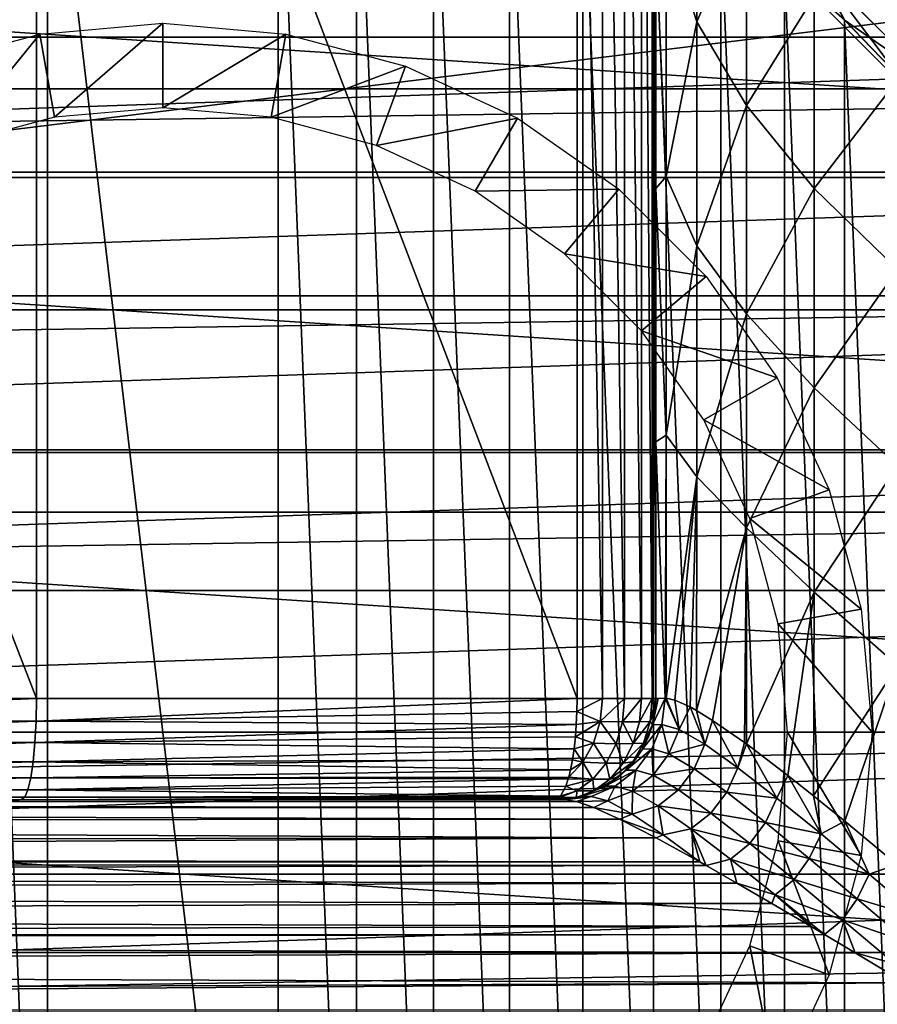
# Model space of a CAD drawing. Header units: millimetres. Extents: x -223 to 138, y -45 to 391.
# Tile 135 of 159: x 73 to 86, y -4 to 11. Entities that reach past the tile are written whole.
import ezdxf

# ---------------------------------------------------------------- set-up
doc = ezdxf.new("R2010")
doc.units = ezdxf.units.MM
doc.header["$LTSCALE"] = 81.481481
for name, color, linetype in [('10', 7, 'CONTINUOUS'), ('11', 7, 'CONTINUOUS'), ('112', 7, 'CONTINUOUS'), ('113', 7, 'CONTINUOUS'), ('12', 7, 'CONTINUOUS'), ('13', 7, 'CONTINUOUS'), ('15', 7, 'CONTINUOUS'), ('21', 7, 'CONTINUOUS'), ('22', 7, 'CONTINUOUS'), ('23', 7, 'CONTINUOUS'), ('24', 7, 'CONTINUOUS'), ('25', 7, 'CONTINUOUS'), ('3', 7, 'CONTINUOUS'), ('33', 7, 'CONTINUOUS'), ('34', 7, 'CONTINUOUS'), ('38', 7, 'CONTINUOUS'), ('39', 7, 'CONTINUOUS'), ('4', 7, 'CONTINUOUS'), ('40', 7, 'CONTINUOUS'), ('8', 7, 'CONTINUOUS')]:
    doc.layers.add(name, color=color, linetype=linetype)

msp = doc.modelspace()

# ---------------------------------------------------------------- linework, layer by layer
at = {"layer": '10', "color": 7, "linetype": 'CONTINUOUS', "true_color": 0xaaaaaa}
for points in [[(64.995, 0.5, 121.694), (73.129, 0.5, 120.78), (64.995, 21.5, 121.694), (64.995, 0.5, 121.694)], [(64.995, 21.5, 121.694), (73.129, 0.5, 120.78), (73.129, 21.5, 120.78), (64.995, 21.5, 121.694)], [(73.129, 0.5, 120.78), (81.132, 0.5, 119.272), (73.129, 21.5, 120.78), (73.129, 0.5, 120.78)], [(73.129, 21.5, 120.78), (81.132, 0.5, 119.272), (81.132, 21.5, 119.272), (73.129, 21.5, 120.78)]]:
    msp.add_3dface(points, dxfattribs=at)
at = {"layer": '11', "color": 7, "linetype": 'CONTINUOUS', "true_color": 0xaaaaaa}
for points in [[(82.3, 0.5, 117.809), (82.3, 0.5, 32.996), (82.3, 21.5, 117.809), (82.3, 0.5, 117.809)], [(82.3, 21.5, 117.809), (82.3, 0.5, 32.996), (82.3, 4.303, 32.718), (82.3, 21.5, 117.809)], [(82.3, 11.697, 30.857), (82.3, 21.5, 117.809), (82.3, 8.052, 32.003), (82.3, 11.697, 30.857)], [(82.3, 8.052, 32.003), (82.3, 21.5, 117.809), (82.3, 4.303, 32.718), (82.3, 8.052, 32.003)]]:
    msp.add_3dface(points, dxfattribs=at)
at = {"layer": '112', "color": 7, "linetype": 'CONTINUOUS', "true_color": 0xaaaaaa}
for points in [[(46.795, 12.25, -53.5), (46.025, 10.296, -53.5), (103.205, 12.249, -53.5), (46.795, 12.25, -53.5)], [(103.205, 12.249, -53.5), (46.025, 10.296, -53.5), (103.975, 10.296, -53.5), (103.205, 12.249, -53.5)], [(46.025, 10.296, -53.5), (45.39, 8.295, -53.5), (103.975, 10.296, -53.5), (46.025, 10.296, -53.5)], [(103.975, 10.296, -53.5), (45.39, 8.295, -53.5), (104.61, 8.295, -53.5), (103.975, 10.296, -53.5)], [(45.39, 8.295, -53.5), (44.893, 6.254, -53.5), (104.61, 8.295, -53.5), (45.39, 8.295, -53.5)], [(104.61, 8.295, -53.5), (44.893, 6.254, -53.5), (105.107, 6.254, -53.5), (104.61, 8.295, -53.5)], [(44.893, 6.254, -53.5), (44.536, 4.185, -53.5), (105.107, 6.254, -53.5), (44.893, 6.254, -53.5)], [(105.107, 6.254, -53.5), (44.536, 4.185, -53.5), (105.464, 4.185, -53.5), (105.107, 6.254, -53.5)], [(44.536, 4.185, -53.5), (44.322, 2.102, -53.5), (105.464, 4.185, -53.5), (44.536, 4.185, -53.5)], [(105.464, 4.185, -53.5), (44.322, 2.102, -53.5), (105.678, 2.102, -53.5), (105.464, 4.185, -53.5)], [(44.25, 0, -53.5), (105.75, 0, -53.5), (105.678, 2.102, -53.5), (44.25, 0, -53.5)], [(44.322, 2.102, -53.5), (44.25, 0, -53.5), (105.678, 2.102, -53.5), (44.322, 2.102, -53.5)], [(44.322, -2.102, -53.5), (105.75, 0, -53.5), (44.25, 0, -53.5), (44.322, -2.102, -53.5)], [(105.678, -2.102, -53.5), (105.75, 0, -53.5), (44.322, -2.102, -53.5), (105.678, -2.102, -53.5)], [(44.536, -4.185, -53.5), (105.678, -2.102, -53.5), (44.322, -2.102, -53.5), (44.536, -4.185, -53.5)], [(105.464, -4.185, -53.5), (105.678, -2.102, -53.5), (44.536, -4.185, -53.5), (105.464, -4.185, -53.5)]]:
    msp.add_3dface(points, dxfattribs=at)
at = {"layer": '113', "color": 7, "linetype": 'CONTINUOUS', "true_color": 0xaaaaaa}
for points in [[(45.667, 12.15, -73.5), (105.668, 8.218, -73.5), (44.332, 8.218, -73.5), (45.667, 12.15, -73.5)], [(104.333, 12.15, -73.5), (105.668, 8.218, -73.5), (45.667, 12.15, -73.5), (104.333, 12.15, -73.5)], [(44.332, 8.218, -73.5), (106.478, 4.144, -73.5), (43.522, 4.144, -73.5), (44.332, 8.218, -73.5)], [(105.668, 8.218, -73.5), (106.478, 4.144, -73.5), (44.332, 8.218, -73.5), (105.668, 8.218, -73.5)], [(106.75, 0, -73.5), (43.25, 0, -73.5), (43.522, 4.144, -73.5), (106.75, 0, -73.5)], [(106.478, 4.144, -73.5), (106.75, 0, -73.5), (43.522, 4.144, -73.5), (106.478, 4.144, -73.5)], [(106.75, 0, -73.5), (106.478, -4.144, -73.5), (43.25, 0, -73.5), (106.75, 0, -73.5)], [(106.478, -4.144, -73.5), (43.522, -4.144, -73.5), (43.25, 0, -73.5), (106.478, -4.144, -73.5)]]:
    msp.add_3dface(points, dxfattribs=at)
at = {"layer": '12', "color": 7, "linetype": 'CONTINUOUS', "true_color": 0xaaaaaa}
for points in [[(82.904, 10.522, 27.643), (82.904, 13.696, 26.216), (82.452, 11.931, 28.897), (82.904, 10.522, 27.643)], [(82.904, 10.522, 27.643), (83.642, 12.247, 25.176), (82.904, 13.696, 26.216), (82.904, 10.522, 27.643)], [(85.878, 9.663, 23.42), (85.878, 12.34, 22.126), (84.643, 10.903, 24.227), (85.878, 9.663, 23.42)], [(83.642, 9.283, 26.413), (83.642, 12.247, 25.176), (82.904, 10.522, 27.643), (83.642, 9.283, 26.413)], [(83.642, 9.283, 26.413), (84.643, 10.903, 24.227), (83.642, 12.247, 25.176), (83.642, 9.283, 26.413)], [(82.3, 11.697, 30.857), (82.452, 8.229, 30.161), (82.452, 11.931, 28.897), (82.3, 11.697, 30.857)], [(82.452, 8.229, 30.161), (82.904, 10.522, 27.643), (82.452, 11.931, 28.897), (82.452, 8.229, 30.161)], [(82.3, 11.697, 30.857), (82.3, 8.052, 32.003), (82.452, 8.229, 30.161), (82.3, 11.697, 30.857)], [(84.643, 8.055, 25.318), (84.643, 10.903, 24.227), (83.642, 9.283, 26.413), (84.643, 8.055, 25.318)], [(84.643, 8.055, 25.318), (85.878, 9.663, 23.42), (84.643, 10.903, 24.227), (84.643, 8.055, 25.318)], [(82.904, 7.202, 28.688), (82.904, 10.522, 27.643), (82.452, 8.229, 30.161), (82.904, 7.202, 28.688)], [(82.904, 7.202, 28.688), (83.642, 9.283, 26.413), (82.904, 10.522, 27.643), (82.904, 7.202, 28.688)], [(85.878, 6.852, 24.391), (85.878, 9.663, 23.42), (84.643, 8.055, 25.318), (85.878, 6.852, 24.391)], [(83.642, 6.197, 27.302), (83.642, 9.283, 26.413), (82.904, 7.202, 28.688), (83.642, 6.197, 27.302)], [(83.642, 6.197, 27.302), (84.643, 8.055, 25.318), (83.642, 9.283, 26.413), (83.642, 6.197, 27.302)], [(82.3, 8.052, 32.003), (82.452, 4.399, 30.952), (82.452, 8.229, 30.161), (82.3, 8.052, 32.003)], [(82.452, 4.399, 30.952), (82.904, 7.202, 28.688), (82.452, 8.229, 30.161), (82.452, 4.399, 30.952)], [(82.3, 8.052, 32.003), (82.3, 4.303, 32.718), (82.452, 4.399, 30.952), (82.3, 8.052, 32.003)], [(84.643, 5.1, 26.074), (84.643, 8.055, 25.318), (83.642, 6.197, 27.302), (84.643, 5.1, 26.074)], [(84.643, 5.1, 26.074), (85.878, 6.852, 24.391), (84.643, 8.055, 25.318), (84.643, 5.1, 26.074)], [(82.904, 3.782, 29.335), (82.904, 7.202, 28.688), (82.452, 4.399, 30.952), (82.904, 3.782, 29.335)], [(82.904, 3.782, 29.335), (83.642, 6.197, 27.302), (82.904, 7.202, 28.688), (82.904, 3.782, 29.335)], [(85.878, 3.947, 25.025), (85.878, 6.852, 24.391), (84.643, 5.1, 26.074), (85.878, 3.947, 25.025)], [(83.642, 3.029, 27.832), (83.642, 6.197, 27.302), (82.904, 3.782, 29.335), (83.642, 3.029, 27.832)], [(83.642, 3.029, 27.832), (84.643, 5.1, 26.074), (83.642, 6.197, 27.302), (83.642, 3.029, 27.832)], [(84.643, 2.077, 26.487), (84.643, 5.1, 26.074), (83.642, 3.029, 27.832), (84.643, 2.077, 26.487)], [(84.643, 2.077, 26.487), (85.878, 3.947, 25.025), (84.643, 5.1, 26.074), (84.643, 2.077, 26.487)], [(82.452, 4.399, 30.952), (82.3, 4.303, 32.718), (82.435, 0.504, 31.358), (82.452, 4.399, 30.952)], [(82.451, 0.504, 31.264), (82.452, 4.399, 30.952), (82.435, 0.504, 31.358), (82.451, 0.504, 31.264)], [(82.451, 0.504, 31.264), (82.904, 3.782, 29.335), (82.452, 4.399, 30.952), (82.451, 0.504, 31.264)], [(82.3, 4.303, 32.718), (82.3, 0.5, 32.996), (82.435, 0.504, 31.358), (82.3, 4.303, 32.718)], [(85.878, 0.988, 25.316), (85.878, 3.947, 25.025), (84.643, 2.077, 26.487), (85.878, 0.988, 25.316)], [(82.58, 0.476, 30.645), (82.904, 3.782, 29.335), (82.451, 0.504, 31.264), (82.58, 0.476, 30.645)], [(82.805, 0.376, 29.859), (82.904, 3.782, 29.335), (82.58, 0.476, 30.645), (82.805, 0.376, 29.859)], [(82.899, 0.324, 29.588), (82.904, 3.782, 29.335), (82.805, 0.376, 29.859), (82.899, 0.324, 29.588)], [(82.899, 0.324, 29.588), (83.642, 3.029, 27.832), (82.904, 3.782, 29.335), (82.899, 0.324, 29.588)], [(83.138, 0.177, 28.993), (83.642, 3.029, 27.832), (82.899, 0.324, 29.588), (83.138, 0.177, 28.993)], [(83.609, -0.151, 28.053), (83.642, 3.029, 27.832), (83.138, 0.177, 28.993), (83.609, -0.151, 28.053)], [(83.64, -0.173, 27.999), (83.642, 3.029, 27.832), (83.609, -0.151, 28.053), (83.64, -0.173, 27.999)], [(83.64, -0.173, 27.999), (84.643, 2.077, 26.487), (83.642, 3.029, 27.832), (83.64, -0.173, 27.999)], [(84.251, -0.638, 27.059), (84.643, 2.077, 26.487), (83.64, -0.173, 27.999), (84.251, -0.638, 27.059)], [(84.633, -0.941, 26.564), (84.643, 2.077, 26.487), (84.251, -0.638, 27.059), (84.633, -0.941, 26.564)], [(84.633, -0.941, 26.564), (85.878, 0.988, 25.316), (84.643, 2.077, 26.487), (84.633, -0.941, 26.564)], [(85.095, -1.316, 26.032), (85.878, 0.988, 25.316), (84.633, -0.941, 26.564), (85.095, -1.316, 26.032)], [(85.867, -1.956, 25.268), (85.878, 0.988, 25.316), (85.095, -1.316, 26.032), (85.867, -1.956, 25.268)], [(82.435, 0.504, 31.358), (82.3, 0.5, 32.996), (82.334, 0.502, 32.174), (82.435, 0.504, 31.358)]]:
    msp.add_3dface(points, dxfattribs=at)
at = {"layer": '13', "color": 7, "linetype": 'CONTINUOUS', "true_color": 0xaaaaaa}
for points in [[(80.955, -1, 31.113), (32.645, -1, 31.113), (32.462, -1.03, 30.344), (80.955, -1, 31.113)], [(80.955, -1, 31.113), (32.462, -1.03, 30.344), (81.122, -1.026, 30.399), (80.955, -1, 31.113)], [(32.176, -1.13, 29.503), (31.752, -1.325, 28.583), (81.763, -1.284, 28.747), (32.176, -1.13, 29.503)], [(32.462, -1.03, 30.344), (32.176, -1.13, 29.503), (81.381, -1.113, 29.613), (32.462, -1.03, 30.344)], [(81.381, -1.113, 29.613), (32.176, -1.13, 29.503), (81.763, -1.284, 28.747), (81.381, -1.113, 29.613)], [(81.122, -1.026, 30.399), (32.462, -1.03, 30.344), (81.381, -1.113, 29.613), (81.122, -1.026, 30.399)], [(81.763, -1.284, 28.747), (31.752, -1.325, 28.583), (82.305, -1.562, 27.807), (81.763, -1.284, 28.747)], [(31.752, -1.325, 28.583), (31.152, -1.639, 27.595), (82.305, -1.562, 27.807), (31.752, -1.325, 28.583)], [(31.152, -1.639, 27.595), (30.775, -1.848, 27.083), (82.305, -1.562, 27.807), (31.152, -1.639, 27.595)], [(82.305, -1.562, 27.807), (30.775, -1.848, 27.083), (82.952, -1.92, 26.924), (82.305, -1.562, 27.807)], [(30.775, -1.848, 27.083), (30.643, -1.922, 26.918), (82.952, -1.92, 26.924), (30.775, -1.848, 27.083)], [(30.643, -1.922, 26.918), (30.34, -2.095, 26.562), (83.043, -1.971, 26.814), (30.643, -1.922, 26.918)], [(83.043, -1.971, 26.814), (30.34, -2.095, 26.562), (83.498, -2.232, 26.304), (83.043, -1.971, 26.814)], [(82.952, -1.92, 26.924), (30.643, -1.922, 26.918), (83.043, -1.971, 26.814), (82.952, -1.92, 26.924)], [(30.34, -2.095, 26.562), (29.844, -2.382, 26.04), (83.498, -2.232, 26.304), (30.34, -2.095, 26.562)], [(83.498, -2.232, 26.304), (29.844, -2.382, 26.04), (84.014, -2.533, 25.792), (83.498, -2.232, 26.304)], [(29.844, -2.382, 26.04), (29.287, -2.709, 25.521), (84.014, -2.533, 25.792), (29.844, -2.382, 26.04)], [(84.014, -2.533, 25.792), (29.287, -2.709, 25.521), (84.596, -2.877, 25.28), (84.014, -2.533, 25.792)], [(29.287, -2.709, 25.521), (28.802, -2.997, 25.117), (84.596, -2.877, 25.28), (29.287, -2.709, 25.521)], [(84.596, -2.877, 25.28), (28.802, -2.997, 25.117), (84.795, -2.995, 25.119), (84.596, -2.877, 25.28)], [(28.802, -2.997, 25.117), (28.668, -3.077, 25.012), (84.795, -2.995, 25.119), (28.802, -2.997, 25.117)], [(84.795, -2.995, 25.119), (28.668, -3.077, 25.012), (85.249, -3.266, 24.773), (84.795, -2.995, 25.119)], [(28.668, -3.077, 25.012), (27.983, -3.487, 24.513), (85.249, -3.266, 24.773), (28.668, -3.077, 25.012)], [(85.249, -3.266, 24.773), (27.983, -3.487, 24.513), (85.988, -3.711, 24.267), (85.249, -3.266, 24.773)], [(27.983, -3.487, 24.513), (27.22, -3.947, 24.023), (85.988, -3.711, 24.267), (27.983, -3.487, 24.513)], [(27.22, -3.947, 24.023), (26.954, -4.109, 23.866), (85.988, -3.711, 24.267), (27.22, -3.947, 24.023)], [(85.988, -3.711, 24.267), (26.954, -4.109, 23.866), (86.647, -4.109, 23.866), (85.988, -3.711, 24.267)]]:
    msp.add_3dface(points, dxfattribs=at)
at = {"layer": '15', "color": 7, "linetype": 'CONTINUOUS', "true_color": 0xaaaaaa}
for points in [[(81.132, 21.5, 119.272), (81.132, 0.5, 119.272), (81.51, 0.5, 119.131), (81.132, 21.5, 119.272)], [(81.132, 21.5, 119.272), (81.51, 0.5, 119.131), (81.51, 21.5, 119.131), (81.132, 21.5, 119.272)], [(81.51, 0.5, 119.131), (81.836, 0.5, 118.894), (81.51, 21.5, 119.131), (81.51, 0.5, 119.131)], [(81.51, 21.5, 119.131), (81.836, 0.5, 118.894), (81.836, 21.5, 118.894), (81.51, 21.5, 119.131)], [(81.836, 0.5, 118.894), (82.088, 0.5, 118.578), (81.836, 21.5, 118.894), (81.836, 0.5, 118.894)], [(81.836, 21.5, 118.894), (82.088, 0.5, 118.578), (82.088, 21.5, 118.578), (81.836, 21.5, 118.894)], [(82.088, 0.5, 118.578), (82.246, 0.5, 118.207), (82.088, 21.5, 118.578), (82.088, 0.5, 118.578)], [(82.088, 21.5, 118.578), (82.246, 0.5, 118.207), (82.246, 21.5, 118.207), (82.088, 21.5, 118.578)], [(82.3, 0.5, 117.809), (82.3, 21.5, 117.809), (82.246, 21.5, 118.207), (82.3, 0.5, 117.809)], [(82.246, 0.5, 118.207), (82.3, 0.5, 117.809), (82.246, 21.5, 118.207), (82.246, 0.5, 118.207)]]:
    msp.add_3dface(points, dxfattribs=at)
at = {"layer": '21', "color": 7, "linetype": 'CONTINUOUS', "true_color": 0xaaaaaa}
for points in [[(73.129, 0.5, 120.78), (64.995, 0.5, 121.694), (64.993, 0.166, 121.656), (73.129, 0.5, 120.78)], [(73.123, 0.166, 120.743), (73.129, 0.5, 120.78), (64.993, 0.166, 121.656), (73.123, 0.166, 120.743)], [(81.132, 0.5, 119.272), (73.129, 0.5, 120.78), (73.123, 0.166, 120.743), (81.132, 0.5, 119.272)], [(81.132, 0.5, 119.272), (73.123, 0.166, 120.743), (81.129, 0.307, 119.26), (81.132, 0.5, 119.272)], [(81.129, 0.307, 119.26), (73.123, 0.166, 120.743), (81.121, 0.116, 119.223), (81.129, 0.307, 119.26)], [(73.107, -0.151, 120.633), (73.123, 0.166, 120.743), (64.984, -0.151, 121.546), (73.107, -0.151, 120.633)], [(64.984, -0.151, 121.546), (73.123, 0.166, 120.743), (64.993, 0.166, 121.656), (64.984, -0.151, 121.546)], [(73.123, 0.166, 120.743), (73.107, -0.151, 120.633), (81.121, 0.116, 119.223), (73.123, 0.166, 120.743)], [(81.121, 0.116, 119.223), (73.107, -0.151, 120.633), (81.107, -0.069, 119.163), (81.121, 0.116, 119.223)], [(81.107, -0.069, 119.163), (73.107, -0.151, 120.633), (81.088, -0.245, 119.079), (81.107, -0.069, 119.163)], [(73.08, -0.435, 120.456), (73.107, -0.151, 120.633), (64.971, -0.435, 121.368), (73.08, -0.435, 120.456)], [(64.971, -0.435, 121.368), (73.107, -0.151, 120.633), (64.984, -0.151, 121.546), (64.971, -0.435, 121.368)], [(73.107, -0.151, 120.633), (73.08, -0.435, 120.456), (81.088, -0.245, 119.079), (73.107, -0.151, 120.633)], [(81.088, -0.245, 119.079), (73.08, -0.435, 120.456), (81.064, -0.409, 118.973), (81.088, -0.245, 119.079)], [(73.045, -0.673, 120.221), (73.08, -0.435, 120.456), (64.953, -0.673, 121.131), (73.045, -0.673, 120.221)], [(64.953, -0.673, 121.131), (73.08, -0.435, 120.456), (64.971, -0.435, 121.368), (64.953, -0.673, 121.131)], [(73.08, -0.435, 120.456), (73.045, -0.673, 120.221), (81.036, -0.557, 118.847), (73.08, -0.435, 120.456)], [(81.064, -0.409, 118.973), (73.08, -0.435, 120.456), (81.036, -0.557, 118.847), (81.064, -0.409, 118.973)], [(81.036, -0.557, 118.847), (73.045, -0.673, 120.221), (81.01, -0.663, 118.733), (81.036, -0.557, 118.847)], [(73.003, -0.851, 119.94), (73.045, -0.673, 120.221), (64.932, -0.851, 120.847), (73.003, -0.851, 119.94)], [(64.932, -0.851, 120.847), (73.045, -0.673, 120.221), (64.953, -0.673, 121.131), (64.932, -0.851, 120.847)], [(73.045, -0.673, 120.221), (73.003, -0.851, 119.94), (81.003, -0.688, 118.702), (73.045, -0.673, 120.221)], [(81.003, -0.688, 118.702), (73.003, -0.851, 119.94), (80.967, -0.798, 118.543), (81.003, -0.688, 118.702)], [(81.01, -0.663, 118.733), (73.045, -0.673, 120.221), (81.003, -0.688, 118.702), (81.01, -0.663, 118.733)], [(72.956, -0.962, 119.627), (73.003, -0.851, 119.94), (64.908, -0.962, 120.531), (72.956, -0.962, 119.627)], [(64.908, -0.962, 120.531), (73.003, -0.851, 119.94), (64.932, -0.851, 120.847), (64.908, -0.962, 120.531)], [(73.003, -0.851, 119.94), (72.956, -0.962, 119.627), (80.886, -0.948, 118.189), (73.003, -0.851, 119.94)], [(80.967, -0.798, 118.543), (73.003, -0.851, 119.94), (80.886, -0.948, 118.189), (80.967, -0.798, 118.543)], [(64.885, -1, 120.197), (72.899, -1, 119.298), (72.956, -0.962, 119.627), (64.885, -1, 120.197)], [(64.885, -1, 120.197), (72.956, -0.962, 119.627), (64.908, -0.962, 120.531), (64.885, -1, 120.197)], [(72.956, -0.962, 119.627), (72.899, -1, 119.298), (80.871, -0.965, 118.123), (72.956, -0.962, 119.627)], [(80.871, -0.965, 118.123), (72.899, -1, 119.298), (80.844, -0.987, 118.001), (80.871, -0.965, 118.123)], [(72.899, -1, 119.298), (80.8, -1, 117.809), (80.844, -0.987, 118.001), (72.899, -1, 119.298)], [(80.886, -0.948, 118.189), (72.956, -0.962, 119.627), (80.871, -0.965, 118.123), (80.886, -0.948, 118.189)]]:
    msp.add_3dface(points, dxfattribs=at)
at = {"layer": '22', "color": 7, "linetype": 'CONTINUOUS', "true_color": 0xaaaaaa}
for points in [[(81.51, 0.5, 119.131), (81.132, 0.5, 119.272), (81.129, 0.307, 119.26), (81.51, 0.5, 119.131)], [(81.51, 0.5, 119.131), (81.129, 0.307, 119.26), (81.476, 0.158, 119.104), (81.51, 0.5, 119.131)], [(81.836, 0.5, 118.894), (81.51, 0.5, 119.131), (81.476, 0.158, 119.104), (81.836, 0.5, 118.894)], [(81.805, 0.156, 118.869), (81.836, 0.5, 118.894), (81.476, 0.158, 119.104), (81.805, 0.156, 118.869)], [(82.088, 0.5, 118.578), (81.836, 0.5, 118.894), (81.805, 0.156, 118.869), (82.088, 0.5, 118.578)], [(82.056, 0.156, 118.553), (82.088, 0.5, 118.578), (81.805, 0.156, 118.869), (82.056, 0.156, 118.553)], [(82.246, 0.5, 118.207), (82.088, 0.5, 118.578), (82.056, 0.156, 118.553), (82.246, 0.5, 118.207)], [(82.213, 0.16, 118.181), (82.246, 0.5, 118.207), (82.056, 0.156, 118.553), (82.213, 0.16, 118.181)], [(82.3, 0.5, 117.809), (82.246, 0.5, 118.207), (82.213, 0.16, 118.181), (82.3, 0.5, 117.809)], [(82.288, 0.307, 117.809), (82.3, 0.5, 117.809), (82.213, 0.16, 118.181), (82.288, 0.307, 117.809)], [(81.129, 0.307, 119.26), (81.121, 0.116, 119.223), (81.476, 0.158, 119.104), (81.129, 0.307, 119.26)], [(82.25, 0.116, 117.809), (82.288, 0.307, 117.809), (82.213, 0.16, 118.181), (82.25, 0.116, 117.809)], [(81.121, 0.116, 119.223), (81.107, -0.069, 119.163), (81.476, 0.158, 119.104), (81.121, 0.116, 119.223)], [(81.107, -0.069, 119.163), (81.377, -0.163, 119.025), (81.476, 0.158, 119.104), (81.107, -0.069, 119.163)], [(81.377, -0.163, 119.025), (81.712, -0.169, 118.794), (81.476, 0.158, 119.104), (81.377, -0.163, 119.025)], [(81.712, -0.169, 118.794), (81.805, 0.156, 118.869), (81.476, 0.158, 119.104), (81.712, -0.169, 118.794)], [(81.712, -0.169, 118.794), (81.964, -0.168, 118.479), (81.805, 0.156, 118.869), (81.712, -0.169, 118.794)], [(81.964, -0.168, 118.479), (82.056, 0.156, 118.553), (81.805, 0.156, 118.869), (81.964, -0.168, 118.479)], [(82.115, -0.159, 118.103), (82.213, 0.16, 118.181), (81.964, -0.168, 118.479), (82.115, -0.159, 118.103)], [(81.964, -0.168, 118.479), (82.213, 0.16, 118.181), (82.056, 0.156, 118.553), (81.964, -0.168, 118.479)], [(82.115, -0.159, 118.103), (82.25, 0.116, 117.809), (82.213, 0.16, 118.181), (82.115, -0.159, 118.103)], [(82.188, -0.069, 117.809), (82.25, 0.116, 117.809), (82.115, -0.159, 118.103), (82.188, -0.069, 117.809)], [(81.107, -0.069, 119.163), (81.088, -0.245, 119.079), (81.377, -0.163, 119.025), (81.107, -0.069, 119.163)], [(82.102, -0.245, 117.809), (82.188, -0.069, 117.809), (82.115, -0.159, 118.103), (82.102, -0.245, 117.809)], [(81.088, -0.245, 119.079), (81.064, -0.409, 118.973), (81.219, -0.443, 118.898), (81.088, -0.245, 119.079)], [(81.088, -0.245, 119.079), (81.219, -0.443, 118.898), (81.377, -0.163, 119.025), (81.088, -0.245, 119.079)], [(81.219, -0.443, 118.898), (81.562, -0.458, 118.675), (81.377, -0.163, 119.025), (81.219, -0.443, 118.898)], [(81.562, -0.458, 118.675), (81.712, -0.169, 118.794), (81.377, -0.163, 119.025), (81.562, -0.458, 118.675)], [(81.562, -0.458, 118.675), (81.815, -0.457, 118.36), (81.712, -0.169, 118.794), (81.562, -0.458, 118.675)], [(81.815, -0.457, 118.36), (81.964, -0.168, 118.479), (81.712, -0.169, 118.794), (81.815, -0.457, 118.36)], [(81.959, -0.437, 117.978), (82.115, -0.159, 118.103), (81.815, -0.457, 118.36), (81.959, -0.437, 117.978)], [(81.815, -0.457, 118.36), (82.115, -0.159, 118.103), (81.964, -0.168, 118.479), (81.815, -0.457, 118.36)], [(81.959, -0.437, 117.978), (82.102, -0.245, 117.809), (82.115, -0.159, 118.103), (81.959, -0.437, 117.978)], [(81.994, -0.409, 117.809), (82.102, -0.245, 117.809), (81.959, -0.437, 117.978), (81.994, -0.409, 117.809)], [(81.064, -0.409, 118.973), (81.036, -0.557, 118.847), (81.219, -0.443, 118.898), (81.064, -0.409, 118.973)], [(81.752, -0.659, 117.809), (81.959, -0.437, 117.978), (81.618, -0.694, 118.203), (81.752, -0.659, 117.809)], [(81.618, -0.694, 118.203), (81.959, -0.437, 117.978), (81.815, -0.457, 118.36), (81.618, -0.694, 118.203)], [(81.864, -0.557, 117.809), (81.994, -0.409, 117.809), (81.752, -0.659, 117.809), (81.864, -0.557, 117.809)], [(81.752, -0.659, 117.809), (81.994, -0.409, 117.809), (81.959, -0.437, 117.978), (81.752, -0.659, 117.809)], [(81.036, -0.557, 118.847), (81.01, -0.663, 118.733), (81.219, -0.443, 118.898), (81.036, -0.557, 118.847)], [(81.01, -0.663, 118.733), (81.365, -0.695, 118.518), (81.219, -0.443, 118.898), (81.01, -0.663, 118.733)], [(81.365, -0.695, 118.518), (81.562, -0.458, 118.675), (81.219, -0.443, 118.898), (81.365, -0.695, 118.518)], [(81.365, -0.695, 118.518), (81.618, -0.694, 118.203), (81.562, -0.458, 118.675), (81.365, -0.695, 118.518)], [(81.618, -0.694, 118.203), (81.815, -0.457, 118.36), (81.562, -0.458, 118.675), (81.618, -0.694, 118.203)], [(81.003, -0.688, 118.702), (80.967, -0.798, 118.543), (81.365, -0.695, 118.518), (81.003, -0.688, 118.702)], [(80.967, -0.798, 118.543), (81.13, -0.867, 118.33), (81.365, -0.695, 118.518), (80.967, -0.798, 118.543)], [(81.01, -0.663, 118.733), (81.003, -0.688, 118.702), (81.365, -0.695, 118.518), (81.01, -0.663, 118.733)], [(81.13, -0.867, 118.33), (81.383, -0.866, 118.016), (81.365, -0.695, 118.518), (81.13, -0.867, 118.33)], [(81.383, -0.866, 118.016), (81.618, -0.694, 118.203), (81.365, -0.695, 118.518), (81.383, -0.866, 118.016)], [(81.553, -0.798, 117.809), (81.752, -0.659, 117.809), (81.383, -0.866, 118.016), (81.553, -0.798, 117.809)], [(81.383, -0.866, 118.016), (81.752, -0.659, 117.809), (81.618, -0.694, 118.203), (81.383, -0.866, 118.016)], [(80.886, -0.948, 118.189), (80.871, -0.965, 118.123), (81.13, -0.867, 118.33), (80.886, -0.948, 118.189)], [(80.871, -0.965, 118.123), (81.124, -0.965, 117.809), (81.13, -0.867, 118.33), (80.871, -0.965, 118.123)], [(80.967, -0.798, 118.543), (80.886, -0.948, 118.189), (81.13, -0.867, 118.33), (80.967, -0.798, 118.543)], [(81.124, -0.965, 117.809), (81.19, -0.948, 117.809), (81.383, -0.866, 118.016), (81.124, -0.965, 117.809)], [(81.124, -0.965, 117.809), (81.383, -0.866, 118.016), (81.13, -0.867, 118.33), (81.124, -0.965, 117.809)], [(81.19, -0.948, 117.809), (81.553, -0.798, 117.809), (81.383, -0.866, 118.016), (81.19, -0.948, 117.809)], [(80.844, -0.987, 118.001), (80.8, -1, 117.809), (81.124, -0.965, 117.809), (80.844, -0.987, 118.001)], [(80.871, -0.965, 118.123), (80.844, -0.987, 118.001), (81.124, -0.965, 117.809), (80.871, -0.965, 118.123)]]:
    msp.add_3dface(points, dxfattribs=at)
at = {"layer": '23', "color": 7, "linetype": 'CONTINUOUS', "true_color": 0xaaaaaa}
for points in [[(82.3, 0.5, 32.996), (82.25, 0.116, 117.809), (82.249, 0.112, 32.996), (82.3, 0.5, 32.996)], [(82.3, 0.5, 32.996), (82.288, 0.307, 117.809), (82.25, 0.116, 117.809), (82.3, 0.5, 32.996)], [(82.3, 0.5, 32.996), (82.3, 0.5, 117.809), (82.288, 0.307, 117.809), (82.3, 0.5, 32.996)], [(82.249, 0.112, 32.996), (82.102, -0.245, 117.809), (82.099, -0.25, 32.996), (82.249, 0.112, 32.996)], [(82.188, -0.069, 117.809), (82.102, -0.245, 117.809), (82.249, 0.112, 32.996), (82.188, -0.069, 117.809)], [(82.25, 0.116, 117.809), (82.188, -0.069, 117.809), (82.249, 0.112, 32.996), (82.25, 0.116, 117.809)], [(82.099, -0.25, 32.996), (81.864, -0.557, 117.809), (81.861, -0.561, 32.996), (82.099, -0.25, 32.996)], [(81.994, -0.409, 117.809), (81.864, -0.557, 117.809), (82.099, -0.25, 32.996), (81.994, -0.409, 117.809)], [(82.102, -0.245, 117.809), (81.994, -0.409, 117.809), (82.099, -0.25, 32.996), (82.102, -0.245, 117.809)], [(81.861, -0.561, 32.996), (81.553, -0.798, 117.809), (81.55, -0.799, 32.996), (81.861, -0.561, 32.996)], [(81.752, -0.659, 117.809), (81.553, -0.798, 117.809), (81.861, -0.561, 32.996), (81.752, -0.659, 117.809)], [(81.864, -0.557, 117.809), (81.752, -0.659, 117.809), (81.861, -0.561, 32.996), (81.864, -0.557, 117.809)], [(81.55, -0.799, 32.996), (81.19, -0.948, 117.809), (81.188, -0.949, 32.996), (81.55, -0.799, 32.996)], [(81.553, -0.798, 117.809), (81.19, -0.948, 117.809), (81.55, -0.799, 32.996), (81.553, -0.798, 117.809)], [(80.8, -1, 117.809), (80.8, -1, 32.996), (81.188, -0.949, 32.996), (80.8, -1, 117.809)], [(81.124, -0.965, 117.809), (80.8, -1, 117.809), (81.188, -0.949, 32.996), (81.124, -0.965, 117.809)], [(81.19, -0.948, 117.809), (81.124, -0.965, 117.809), (81.188, -0.949, 32.996), (81.19, -0.948, 117.809)]]:
    msp.add_3dface(points, dxfattribs=at)
at = {"layer": '24', "color": 7, "linetype": 'CONTINUOUS', "true_color": 0xaaaaaa}
for points in [[(82.435, 0.504, 31.358), (82.334, 0.502, 32.174), (82.249, 0.112, 32.996), (82.435, 0.504, 31.358)], [(82.435, 0.504, 31.358), (82.249, 0.112, 32.996), (82.386, 0.116, 31.35), (82.435, 0.504, 31.358)], [(82.334, 0.502, 32.174), (82.3, 0.5, 32.996), (82.249, 0.112, 32.996), (82.334, 0.502, 32.174)], [(82.249, 0.112, 32.996), (82.099, -0.25, 32.996), (82.386, 0.116, 31.35), (82.249, 0.112, 32.996)], [(82.386, 0.116, 31.35), (82.099, -0.25, 32.996), (82.239, -0.247, 31.326), (82.386, 0.116, 31.35)], [(82.099, -0.25, 32.996), (81.861, -0.561, 32.996), (82.239, -0.247, 31.326), (82.099, -0.25, 32.996)], [(82.239, -0.247, 31.326), (81.861, -0.561, 32.996), (82.004, -0.559, 31.287), (82.239, -0.247, 31.326)], [(81.861, -0.561, 32.996), (81.55, -0.799, 32.996), (82.004, -0.559, 31.287), (81.861, -0.561, 32.996)], [(82.004, -0.559, 31.287), (81.55, -0.799, 32.996), (81.697, -0.798, 31.236), (82.004, -0.559, 31.287)], [(81.55, -0.799, 32.996), (81.188, -0.949, 32.996), (81.697, -0.798, 31.236), (81.55, -0.799, 32.996)], [(81.697, -0.798, 31.236), (81.188, -0.949, 32.996), (81.339, -0.949, 31.176), (81.697, -0.798, 31.236)], [(80.8, -1, 32.996), (80.839, -1, 32.051), (81.339, -0.949, 31.176), (80.8, -1, 32.996)], [(81.188, -0.949, 32.996), (80.8, -1, 32.996), (81.339, -0.949, 31.176), (81.188, -0.949, 32.996)], [(80.839, -1, 32.051), (80.955, -1, 31.113), (81.339, -0.949, 31.176), (80.839, -1, 32.051)]]:
    msp.add_3dface(points, dxfattribs=at)
at = {"layer": '25', "color": 7, "linetype": 'CONTINUOUS', "true_color": 0xaaaaaa}
for points in [[(82.435, 0.504, 31.358), (82.386, 0.116, 31.35), (82.643, 0.042, 30.217), (82.435, 0.504, 31.358)], [(82.451, 0.504, 31.264), (82.435, 0.504, 31.358), (82.643, 0.042, 30.217), (82.451, 0.504, 31.264)], [(82.58, 0.476, 30.645), (82.451, 0.504, 31.264), (82.643, 0.042, 30.217), (82.58, 0.476, 30.645)], [(82.805, 0.376, 29.859), (82.58, 0.476, 30.645), (82.643, 0.042, 30.217), (82.805, 0.376, 29.859)], [(83.023, -0.178, 29.133), (82.805, 0.376, 29.859), (82.643, 0.042, 30.217), (83.023, -0.178, 29.133)], [(82.899, 0.324, 29.588), (82.805, 0.376, 29.859), (83.023, -0.178, 29.133), (82.899, 0.324, 29.588)], [(83.138, 0.177, 28.993), (82.899, 0.324, 29.588), (83.023, -0.178, 29.133), (83.138, 0.177, 28.993)], [(83.512, -0.524, 28.118), (83.138, 0.177, 28.993), (83.023, -0.178, 29.133), (83.512, -0.524, 28.118)], [(83.609, -0.151, 28.053), (83.138, 0.177, 28.993), (83.512, -0.524, 28.118), (83.609, -0.151, 28.053)], [(82.386, 0.116, 31.35), (82.239, -0.247, 31.326), (82.492, -0.321, 30.2), (82.386, 0.116, 31.35)], [(82.643, 0.042, 30.217), (82.386, 0.116, 31.35), (82.492, -0.321, 30.2), (82.643, 0.042, 30.217)], [(83.023, -0.178, 29.133), (82.643, 0.042, 30.217), (82.492, -0.321, 30.2), (83.023, -0.178, 29.133)], [(82.239, -0.247, 31.326), (82.004, -0.559, 31.287), (82.258, -0.633, 30.153), (82.239, -0.247, 31.326)], [(82.492, -0.321, 30.2), (82.239, -0.247, 31.326), (82.258, -0.633, 30.153), (82.492, -0.321, 30.2)], [(82.867, -0.54, 29.119), (83.023, -0.178, 29.133), (82.492, -0.321, 30.2), (82.867, -0.54, 29.119)], [(83.512, -0.524, 28.118), (83.023, -0.178, 29.133), (82.867, -0.54, 29.119), (83.512, -0.524, 28.118)], [(83.64, -0.173, 27.999), (83.609, -0.151, 28.053), (83.512, -0.524, 28.118), (83.64, -0.173, 27.999)], [(84.092, -0.974, 27.182), (83.64, -0.173, 27.999), (83.512, -0.524, 28.118), (84.092, -0.974, 27.182)], [(84.251, -0.638, 27.059), (83.64, -0.173, 27.999), (84.092, -0.974, 27.182), (84.251, -0.638, 27.059)], [(82.867, -0.54, 29.119), (82.492, -0.321, 30.2), (82.258, -0.633, 30.153), (82.867, -0.54, 29.119)], [(82.004, -0.559, 31.287), (81.697, -0.798, 31.236), (81.955, -0.872, 30.083), (82.004, -0.559, 31.287)], [(82.258, -0.633, 30.153), (82.004, -0.559, 31.287), (81.955, -0.872, 30.083), (82.258, -0.633, 30.153)], [(82.633, -0.852, 29.058), (82.867, -0.54, 29.119), (82.258, -0.633, 30.153), (82.633, -0.852, 29.058)], [(83.348, -0.885, 28.099), (82.867, -0.54, 29.119), (82.633, -0.852, 29.058), (83.348, -0.885, 28.099)], [(83.348, -0.885, 28.099), (83.512, -0.524, 28.118), (82.867, -0.54, 29.119), (83.348, -0.885, 28.099)], [(84.092, -0.974, 27.182), (83.512, -0.524, 28.118), (83.348, -0.885, 28.099), (84.092, -0.974, 27.182)], [(82.633, -0.852, 29.058), (82.258, -0.633, 30.153), (81.955, -0.872, 30.083), (82.633, -0.852, 29.058)], [(84.745, -1.506, 26.328), (84.251, -0.638, 27.059), (84.092, -0.974, 27.182), (84.745, -1.506, 26.328)], [(84.633, -0.941, 26.564), (84.251, -0.638, 27.059), (84.745, -1.506, 26.328), (84.633, -0.941, 26.564)], [(81.697, -0.798, 31.236), (81.339, -0.949, 31.176), (81.587, -1.016, 30.052), (81.697, -0.798, 31.236)], [(81.955, -0.872, 30.083), (81.697, -0.798, 31.236), (81.587, -1.016, 30.052), (81.955, -0.872, 30.083)], [(81.946, -1.211, 28.958), (81.955, -0.872, 30.083), (81.587, -1.016, 30.052), (81.946, -1.211, 28.958)], [(82.332, -1.09, 28.967), (81.955, -0.872, 30.083), (81.946, -1.211, 28.958), (82.332, -1.09, 28.967)], [(82.332, -1.09, 28.967), (82.633, -0.852, 29.058), (81.955, -0.872, 30.083), (82.332, -1.09, 28.967)], [(83.115, -1.197, 28.02), (82.633, -0.852, 29.058), (82.332, -1.09, 28.967), (83.115, -1.197, 28.02)], [(83.115, -1.197, 28.02), (83.348, -0.885, 28.099), (82.633, -0.852, 29.058), (83.115, -1.197, 28.02)], [(80.955, -1, 31.113), (81.122, -1.026, 30.399), (81.339, -0.949, 31.176), (80.955, -1, 31.113)], [(81.339, -0.949, 31.176), (81.122, -1.026, 30.399), (81.587, -1.016, 30.052), (81.339, -0.949, 31.176)], [(81.122, -1.026, 30.399), (81.381, -1.113, 29.613), (81.587, -1.016, 30.052), (81.122, -1.026, 30.399)], [(81.381, -1.113, 29.613), (81.946, -1.211, 28.958), (81.587, -1.016, 30.052), (81.381, -1.113, 29.613)], [(83.92, -1.334, 27.152), (83.348, -0.885, 28.099), (83.115, -1.197, 28.02), (83.92, -1.334, 27.152)], [(83.92, -1.334, 27.152), (84.092, -0.974, 27.182), (83.348, -0.885, 28.099), (83.92, -1.334, 27.152)], [(84.745, -1.506, 26.328), (84.092, -0.974, 27.182), (83.92, -1.334, 27.152), (84.745, -1.506, 26.328)], [(85.095, -1.316, 26.032), (84.633, -0.941, 26.564), (84.745, -1.506, 26.328), (85.095, -1.316, 26.032)], [(81.381, -1.113, 29.613), (81.763, -1.284, 28.747), (81.946, -1.211, 28.958), (81.381, -1.113, 29.613)], [(82.407, -1.519, 27.909), (82.332, -1.09, 28.967), (81.946, -1.211, 28.958), (82.407, -1.519, 27.909)], [(82.819, -1.432, 27.904), (83.115, -1.197, 28.02), (82.332, -1.09, 28.967), (82.819, -1.432, 27.904)], [(82.819, -1.432, 27.904), (82.332, -1.09, 28.967), (82.407, -1.519, 27.909), (82.819, -1.432, 27.904)], [(81.763, -1.284, 28.747), (82.407, -1.519, 27.909), (81.946, -1.211, 28.958), (81.763, -1.284, 28.747)], [(81.763, -1.284, 28.747), (82.305, -1.562, 27.807), (82.407, -1.519, 27.909), (81.763, -1.284, 28.747)], [(83.69, -1.647, 27.049), (83.115, -1.197, 28.02), (82.819, -1.432, 27.904), (83.69, -1.647, 27.049)], [(83.69, -1.647, 27.049), (83.92, -1.334, 27.152), (83.115, -1.197, 28.02), (83.69, -1.647, 27.049)], [(82.952, -1.92, 26.924), (82.819, -1.432, 27.904), (82.407, -1.519, 27.909), (82.952, -1.92, 26.924)], [(82.952, -1.92, 26.924), (83.043, -1.971, 26.814), (82.819, -1.432, 27.904), (82.952, -1.92, 26.924)], [(83.043, -1.971, 26.814), (83.402, -1.878, 26.905), (82.819, -1.432, 27.904), (83.043, -1.971, 26.814)], [(83.402, -1.878, 26.905), (83.69, -1.647, 27.049), (82.819, -1.432, 27.904), (83.402, -1.878, 26.905)], [(84.569, -1.867, 26.279), (83.92, -1.334, 27.152), (83.69, -1.647, 27.049), (84.569, -1.867, 26.279)], [(84.569, -1.867, 26.279), (84.745, -1.506, 26.328), (83.92, -1.334, 27.152), (84.569, -1.867, 26.279)], [(85.457, -2.103, 25.552), (85.095, -1.316, 26.032), (84.745, -1.506, 26.328), (85.457, -2.103, 25.552)], [(85.867, -1.956, 25.268), (85.095, -1.316, 26.032), (85.457, -2.103, 25.552), (85.867, -1.956, 25.268)], [(82.305, -1.562, 27.807), (82.952, -1.92, 26.924), (82.407, -1.519, 27.909), (82.305, -1.562, 27.807)], [(85.457, -2.103, 25.552), (84.745, -1.506, 26.328), (84.569, -1.867, 26.279), (85.457, -2.103, 25.552)], [(84.345, -2.18, 26.149), (83.69, -1.647, 27.049), (83.402, -1.878, 26.905), (84.345, -2.18, 26.149)], [(84.345, -2.18, 26.149), (84.569, -1.867, 26.279), (83.69, -1.647, 27.049), (84.345, -2.18, 26.149)], [(83.043, -1.971, 26.814), (83.498, -2.232, 26.304), (83.402, -1.878, 26.905), (83.043, -1.971, 26.814)], [(83.498, -2.232, 26.304), (84.067, -2.406, 25.975), (83.402, -1.878, 26.905), (83.498, -2.232, 26.304)], [(84.067, -2.406, 25.975), (84.345, -2.18, 26.149), (83.402, -1.878, 26.905), (84.067, -2.406, 25.975)], [(85.279, -2.465, 25.48), (84.569, -1.867, 26.279), (84.345, -2.18, 26.149), (85.279, -2.465, 25.48)], [(85.279, -2.465, 25.48), (85.457, -2.103, 25.552), (84.569, -1.867, 26.279), (85.279, -2.465, 25.48)], [(86.215, -2.75, 24.848), (85.867, -1.956, 25.268), (85.457, -2.103, 25.552), (86.215, -2.75, 24.848)], [(85.064, -2.779, 25.32), (84.345, -2.18, 26.149), (84.067, -2.406, 25.975), (85.064, -2.779, 25.32)], [(85.064, -2.779, 25.32), (85.279, -2.465, 25.48), (84.345, -2.18, 26.149), (85.064, -2.779, 25.32)], [(86.215, -2.75, 24.848), (85.457, -2.103, 25.552), (85.279, -2.465, 25.48), (86.215, -2.75, 24.848)], [(83.498, -2.232, 26.304), (84.014, -2.533, 25.792), (84.067, -2.406, 25.975), (83.498, -2.232, 26.304)], [(84.014, -2.533, 25.792), (84.596, -2.877, 25.28), (84.067, -2.406, 25.975), (84.014, -2.533, 25.792)], [(84.596, -2.877, 25.28), (84.795, -2.995, 25.119), (84.067, -2.406, 25.975), (84.596, -2.877, 25.28)], [(84.795, -2.995, 25.119), (85.064, -2.779, 25.32), (84.067, -2.406, 25.975), (84.795, -2.995, 25.119)], [(86.038, -3.113, 24.75), (85.279, -2.465, 25.48), (85.064, -2.779, 25.32), (86.038, -3.113, 24.75)], [(86.038, -3.113, 24.75), (86.215, -2.75, 24.848), (85.279, -2.465, 25.48), (86.038, -3.113, 24.75)], [(84.795, -2.995, 25.119), (85.249, -3.266, 24.773), (85.064, -2.779, 25.32), (84.795, -2.995, 25.119)], [(85.249, -3.266, 24.773), (85.837, -3.427, 24.559), (85.064, -2.779, 25.32), (85.249, -3.266, 24.773)], [(85.837, -3.427, 24.559), (86.038, -3.113, 24.75), (85.064, -2.779, 25.32), (85.837, -3.427, 24.559)], [(85.249, -3.266, 24.773), (85.988, -3.711, 24.267), (85.837, -3.427, 24.559), (85.249, -3.266, 24.773)]]:
    msp.add_3dface(points, dxfattribs=at)
at = {"layer": '3', "color": 7, "linetype": 'CONTINUOUS', "true_color": 0xaaaaaa}
for points in [[(106, 13, -38), (106, -13, -38), (-106, -13, -38), (106, 13, -38)], [(-106, 13, -38), (106, 13, -38), (-106, -13, -38), (-106, 13, -38)]]:
    msp.add_3dface(points, dxfattribs=at)
at = {"layer": '33', "color": 7, "linetype": 'CONTINUOUS', "true_color": 0xaaaaaa}
for points in [[(75, 10.5, -38), (73.394, 9.109, -42), (73.177, 10.34, -38), (75, 10.5, -38)], [(75, 9.25, -42), (73.394, 9.109, -42), (75, 10.5, -38), (75, 9.25, -42)], [(76.823, 10.34, -38), (75, 9.25, -42), (75, 10.5, -38), (76.823, 10.34, -38)], [(73.177, 10.34, -38), (71.836, 8.692, -42), (71.409, 9.867, -38), (73.177, 10.34, -38)], [(73.394, 9.109, -42), (71.836, 8.692, -42), (73.177, 10.34, -38), (73.394, 9.109, -42)], [(76.606, 9.109, -42), (75, 9.25, -42), (76.823, 10.34, -38), (76.606, 9.109, -42)], [(78.591, 9.867, -38), (76.606, 9.109, -42), (76.823, 10.34, -38), (78.591, 9.867, -38)], [(78.164, 8.692, -42), (76.606, 9.109, -42), (78.591, 9.867, -38), (78.164, 8.692, -42)], [(80.25, 9.093, -38), (78.164, 8.692, -42), (78.591, 9.867, -38), (80.25, 9.093, -38)], [(79.625, 8.011, -42), (78.164, 8.692, -42), (80.25, 9.093, -38), (79.625, 8.011, -42)], [(81.749, 8.043, -38), (79.625, 8.011, -42), (80.25, 9.093, -38), (81.749, 8.043, -38)], [(80.946, 7.086, -42), (79.625, 8.011, -42), (81.749, 8.043, -38), (80.946, 7.086, -42)], [(83.043, 6.749, -38), (80.946, 7.086, -42), (81.749, 8.043, -38), (83.043, 6.749, -38)], [(82.086, 5.946, -42), (80.946, 7.086, -42), (83.043, 6.749, -38), (82.086, 5.946, -42)], [(84.093, 5.25, -38), (82.086, 5.946, -42), (83.043, 6.749, -38), (84.093, 5.25, -38)], [(83.011, 4.625, -42), (82.086, 5.946, -42), (84.093, 5.25, -38), (83.011, 4.625, -42)], [(84.867, 3.591, -38), (83.011, 4.625, -42), (84.093, 5.25, -38), (84.867, 3.591, -38)], [(83.692, 3.164, -42), (83.011, 4.625, -42), (84.867, 3.591, -38), (83.692, 3.164, -42)], [(85.34, 1.823, -38), (83.692, 3.164, -42), (84.867, 3.591, -38), (85.34, 1.823, -38)], [(84.109, 1.606, -42), (83.692, 3.164, -42), (85.34, 1.823, -38), (84.109, 1.606, -42)], [(85.5, 0, -38), (84.109, 1.606, -42), (85.34, 1.823, -38), (85.5, 0, -38)], [(84.25, 0, -42), (84.109, 1.606, -42), (85.5, 0, -38), (84.25, 0, -42)]]:
    msp.add_3dface(points, dxfattribs=at)
at = {"layer": '34', "color": 7, "linetype": 'CONTINUOUS', "true_color": 0xaaaaaa}
for points in [[(84.25, 0, -42), (85.34, -1.823, -38), (84.109, -1.606, -42), (84.25, 0, -42)], [(84.25, 0, -42), (85.5, 0, -38), (85.34, -1.823, -38), (84.25, 0, -42)], [(84.109, -1.606, -42), (84.867, -3.591, -38), (83.692, -3.164, -42), (84.109, -1.606, -42)], [(85.34, -1.823, -38), (84.867, -3.591, -38), (84.109, -1.606, -42), (85.34, -1.823, -38)], [(83.692, -3.164, -42), (84.093, -5.25, -38), (83.011, -4.625, -42), (83.692, -3.164, -42)], [(84.867, -3.591, -38), (84.093, -5.25, -38), (83.692, -3.164, -42), (84.867, -3.591, -38)]]:
    msp.add_3dface(points, dxfattribs=at)
at = {"layer": '38', "color": 7, "linetype": 'CONTINUOUS', "true_color": 0xaaaaaa}
for points in [[(72.132, 14.316, -39.8), (73.294, -14.5, -39.8), (73.294, 14.5, -39.8), (72.132, 14.316, -39.8)], [(73.294, -14.5, -39.8), (76.706, -14.5, -39.8), (73.294, 14.5, -39.8), (73.294, -14.5, -39.8)], [(73.294, 14.5, -39.8), (76.706, -14.5, -39.8), (76.706, 14.5, -39.8), (73.294, 14.5, -39.8)], [(76.706, 14.5, -39.8), (76.706, -14.5, -39.8), (77.868, -14.316, -39.8), (76.706, 14.5, -39.8)], [(77.868, 14.316, -39.8), (76.706, 14.5, -39.8), (77.868, -14.316, -39.8), (77.868, 14.316, -39.8)], [(72.132, -14.316, -39.8), (73.294, -14.5, -39.8), (72.132, 14.316, -39.8), (72.132, -14.316, -39.8)], [(79.009, 14.039, -39.8), (77.868, 14.316, -39.8), (79.009, -14.039, -39.8), (79.009, 14.039, -39.8)], [(79.009, -14.039, -39.8), (77.868, 14.316, -39.8), (77.868, -14.316, -39.8), (79.009, -14.039, -39.8)], [(80.13, 13.669, -39.8), (79.009, 14.039, -39.8), (80.13, -13.669, -39.8), (80.13, 13.669, -39.8)], [(80.13, -13.669, -39.8), (79.009, 14.039, -39.8), (79.009, -14.039, -39.8), (80.13, -13.669, -39.8)], [(81.216, 13.211, -39.8), (80.13, 13.669, -39.8), (81.216, -13.211, -39.8), (81.216, 13.211, -39.8)], [(81.216, -13.211, -39.8), (80.13, 13.669, -39.8), (80.13, -13.669, -39.8), (81.216, -13.211, -39.8)], [(82.262, 12.666, -39.8), (81.216, 13.211, -39.8), (82.262, -12.666, -39.8), (82.262, 12.666, -39.8)], [(82.262, -12.666, -39.8), (81.216, 13.211, -39.8), (81.216, -13.211, -39.8), (82.262, -12.666, -39.8)], [(83.26, 12.039, -39.8), (82.262, 12.666, -39.8), (83.26, -12.039, -39.8), (83.26, 12.039, -39.8)], [(83.26, -12.039, -39.8), (82.262, 12.666, -39.8), (82.262, -12.666, -39.8), (83.26, -12.039, -39.8)], [(84.205, 11.333, -39.8), (83.26, 12.039, -39.8), (84.205, -11.333, -39.8), (84.205, 11.333, -39.8)], [(84.205, -11.333, -39.8), (83.26, 12.039, -39.8), (83.26, -12.039, -39.8), (84.205, -11.333, -39.8)], [(85.09, 10.553, -39.8), (84.205, 11.333, -39.8), (85.09, -10.553, -39.8), (85.09, 10.553, -39.8)], [(85.09, -10.553, -39.8), (84.205, 11.333, -39.8), (84.205, -11.333, -39.8), (85.09, -10.553, -39.8)], [(85.908, 9.705, -39.8), (85.09, 10.553, -39.8), (85.908, -9.705, -39.8), (85.908, 9.705, -39.8)], [(85.908, -9.705, -39.8), (85.09, 10.553, -39.8), (85.09, -10.553, -39.8), (85.908, -9.705, -39.8)]]:
    msp.add_3dface(points, dxfattribs=at)
at = {"layer": '39', "color": 7, "linetype": 'CONTINUOUS', "true_color": 0xaaaaaa}
for points in [[(84.205, 11.333, -39.8), (85.09, 10.553, -39.8), (84.677, 11.342, -39.849), (84.205, 11.333, -39.8)], [(85.09, 10.553, -39.8), (85.908, 9.705, -39.8), (84.677, 11.342, -39.849), (85.09, 10.553, -39.8)], [(84.677, 11.342, -39.849), (85.908, 9.705, -39.8), (86.333, 9.687, -39.849), (84.677, 11.342, -39.849)], [(84.677, 11.342, -39.849), (86.333, 9.687, -39.849), (85.659, 10.82, -39.991), (84.677, 11.342, -39.849)]]:
    msp.add_3dface(points, dxfattribs=at)
at = {"layer": '4', "color": 7, "linetype": 'CONTINUOUS', "true_color": 0xaaaaaa}
for points in [[(106, 9.53, 20.932), (106, 12.401, 19.37), (-106, 9.53, 20.932), (106, 9.53, 20.932)], [(106, 12.401, 19.37), (-106, 12.401, 19.37), (-106, 9.53, 20.932), (106, 12.401, 19.37)], [(106, 6.462, 22.073), (106, 9.53, 20.932), (-106, 6.462, 22.073), (106, 6.462, 22.073)], [(106, 9.53, 20.932), (-106, 9.53, 20.932), (-106, 6.462, 22.073), (106, 9.53, 20.932)], [(106, 3.261, 22.767), (106, 6.462, 22.073), (-106, 3.261, 22.767), (106, 3.261, 22.767)], [(106, 6.462, 22.073), (-106, 6.462, 22.073), (-106, 3.261, 22.767), (106, 6.462, 22.073)], [(106, 0, 22.999), (106, 3.261, 22.767), (-106, 0, 22.999), (106, 0, 22.999)], [(106, 3.261, 22.767), (-106, 3.261, 22.767), (-106, 0, 22.999), (106, 3.261, 22.767)], [(106, -3.261, 22.767), (106, 0, 22.999), (-106, -3.261, 22.767), (106, -3.261, 22.767)], [(106, 0, 22.999), (-106, 0, 22.999), (-106, -3.261, 22.767), (106, 0, 22.999)], [(106, -6.462, 22.073), (106, -3.261, 22.767), (-106, -6.462, 22.073), (106, -6.462, 22.073)], [(106, -3.261, 22.767), (-106, -3.261, 22.767), (-106, -6.462, 22.073), (106, -3.261, 22.767)]]:
    msp.add_3dface(points, dxfattribs=at)
at = {"layer": '40', "color": 7, "linetype": 'CONTINUOUS', "true_color": 0xaaaaaa}
for points in [[(86.331, 9.689, -53.451), (85.089, 10.553, -53.5), (84.674, 11.343, -53.451), (86.331, 9.689, -53.451)], [(86.331, 9.689, -53.451), (84.674, 11.343, -53.451), (85.655, 10.823, -53.309), (86.331, 9.689, -53.451)], [(85.908, 9.704, -53.5), (85.089, 10.553, -53.5), (86.331, 9.689, -53.451), (85.908, 9.704, -53.5)]]:
    msp.add_3dface(points, dxfattribs=at)
at = {"layer": '8', "color": 7, "linetype": 'CONTINUOUS', "true_color": 0xaaaaaa}
for points in [[(32.645, -1, 31.113), (80.955, -1, 31.113), (80.839, -1, 32.051), (32.645, -1, 31.113)], [(32.761, -1, 32.051), (32.645, -1, 31.113), (80.839, -1, 32.051), (32.761, -1, 32.051)], [(32.8, -1, 32.996), (32.761, -1, 32.051), (80.8, -1, 32.996), (32.8, -1, 32.996)], [(80.8, -1, 32.996), (32.761, -1, 32.051), (80.839, -1, 32.051), (80.8, -1, 32.996)], [(32.8, -1, 117.809), (32.8, -1, 32.996), (80.8, -1, 117.809), (32.8, -1, 117.809)], [(80.8, -1, 117.809), (32.8, -1, 32.996), (80.8, -1, 32.996), (80.8, -1, 117.809)], [(40.733, -1, 119.303), (32.8, -1, 117.809), (72.899, -1, 119.298), (40.733, -1, 119.303)], [(72.899, -1, 119.298), (32.8, -1, 117.809), (80.8, -1, 117.809), (72.899, -1, 119.298)], [(64.885, -1, 120.197), (40.733, -1, 119.303), (72.899, -1, 119.298), (64.885, -1, 120.197)]]:
    msp.add_3dface(points, dxfattribs=at)

doc.saveas('drawing.dxf')
